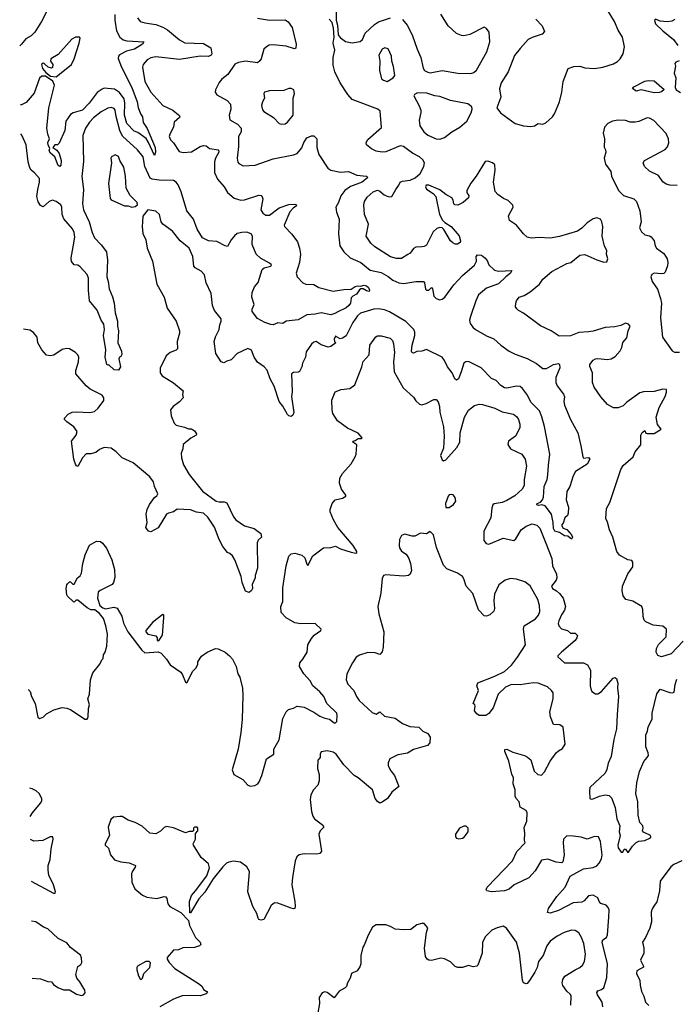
# Model space of a CAD drawing. Extents: x 2143765 to 2212931, y 878955 to 1017455.
# Tile 200 of 256: x 2143770 to 2149249, y 976287 to 984500. Entities that reach past the tile are written whole.
import ezdxf

# ---------------------------------------------------------------- set-up
doc = ezdxf.new("R2010")
doc.units = 0

msp = doc.modelspace()

# ---------------------------------------------------------------- linework, layer by layer
at = {"layer": '0CON20XD'}
for points in [[(2148035, 983608.1), (2148065, 983614.2), (2148095, 983633.3), (2148135, 983628.5), (2148159.4, 983640.6), (2148215, 983690.8), (2148233.3, 983715), (2148273.6, 983815), (2148293.5, 983895), (2148305.8, 983984.2), (2148347, 984093), (2148395, 984108.8), (2148445, 984111.2), (2148485, 984098), (2148565, 984092.9), (2148635, 984102.9), (2148725, 984132.5), (2148758.7, 984151.3), (2148780.8, 984175), (2148804, 984215), (2148815.7, 984275), (2148798.6, 984355), (2148763.9, 984413.9), (2148732.9, 984485), (2148672.2, 984585)], [(2143997.8, 984572.2), (2143953.7, 984485), (2143896.8, 984395), (2143865.3, 984365), (2143820.4, 984339.6), (2143786.6, 984295), (2143770.4, 984281.4)], [(2144564.8, 984544.8), (2144564.4, 984495), (2144578.6, 984408.6), (2144605, 984355.5), (2144635, 984331.3), (2144664.3, 984324.3), (2144807.5, 984315), (2144793.8, 984295), (2144729.2, 984255), (2144662.9, 984237.1), (2144604.1, 984205.9), (2144593.5, 984195), (2144592.3, 984177.7), (2144618.5, 984105), (2144706.5, 983935), (2144750.4, 983815), (2144758.5, 983768.5), (2144777.5, 983715), (2144795, 983688.8), (2144801.9, 983641.9), (2144835, 983592.9), (2144899.4, 983435), (2144904.1, 983395.9), (2144895, 983367.5), (2144846.2, 983476.2), (2144825, 983508.8), (2144755, 983558), (2144725, 983571.2), (2144665, 983634.2), (2144646.1, 983705), (2144648.2, 983805), (2144641.2, 983841.2), (2144604.1, 983894.1), (2144560.8, 983920.8), (2144475, 983928.5), (2144458.1, 983921.9), (2144417.6, 983892.4), (2144350.9, 983805), (2144295, 983746.1), (2144217.1, 983722.9), (2144195, 983710.5), (2144156.2, 983655), (2144146.7, 983575), (2144098.8, 983471.2), (2144085, 983457.5), (2144065, 983457.5), (2144046.7, 983435), (2144080.5, 983410.5), (2144098.5, 983385), (2144115.4, 983325), (2144113, 983287), (2144106, 983275), (2144092.5, 983285), (2144065, 983356.7), (2144027.9, 983387.9), (2144017.5, 983405), (2144023.3, 983425), (2144007.5, 983455), (2144005.7, 983475), (2144017.8, 983505), (2144004.3, 983544.3), (2143996.8, 983595), (2144014.4, 983765), (2144060, 983955), (2144046.6, 983986.6), (2143985, 984030), (2143955, 984028.1), (2143935, 984012.9), (2143891.8, 983888.2), (2143825, 983809.5), (2143785, 983790.9), (2143777.1, 983789.5)], [(2144752, 984515), (2144774.5, 984484.5), (2144813.5, 984473.5), (2144905, 984460), (2144965, 984437.1), (2145005, 984415.4), (2145105, 984332.2), (2145147.9, 984307.9), (2145305, 984301.2), (2145366.2, 984265), (2145372.5, 984215), (2145367.5, 984205), (2145345, 984192.9), (2145275, 984196.7), (2145105, 984168.8), (2144905, 984189.6), (2144865, 984180.9), (2144835, 984166.5), (2144800, 984125), (2144794.3, 984104.3), (2144813.6, 983985), (2144865, 983894.3), (2144964.2, 983785), (2145047.1, 983745), (2145096.8, 983706.8), (2145106, 983695), (2145103.3, 983685), (2145060, 983645), (2145052.5, 983605), (2145022.5, 983545), (2145018.6, 983525), (2145028.3, 983498.3), (2145053.4, 983473.4), (2145101.9, 983401.9), (2145135, 983393.3), (2145205, 983399.2), (2145275, 983443.5), (2145305, 983451.9), (2145325, 983447.1), (2145355, 983424.5), (2145428.8, 983415), (2145431.4, 983395), (2145403.7, 983346.3), (2145396, 983315), (2145396.7, 983225), (2145420.3, 983170.3), (2145476.4, 983105), (2145505, 983060), (2145560.3, 983010.3), (2145615, 982995.6), (2145645, 982998.9), (2145765, 983035.6), (2145785, 983033.1), (2145793.9, 983023.9), (2145798.2, 983005), (2145781.4, 982915), (2145800, 982885), (2145825, 982868.5), (2145855, 982870.4), (2145935, 982931.8)], [(2145755, 984512.7), (2145855, 984495.6), (2145985, 984498.8), (2146011.7, 984481.7), (2146043.8, 984435), (2146078, 984295), (2146075, 984262.5), (2146063, 984257), (2145995, 984280), (2145885, 984290.3), (2145852.8, 984287.2), (2145828.6, 984275), (2145806.9, 984253.1), (2145784.2, 984175), (2145775, 984156.7), (2145755, 984140), (2145655, 984153.6), (2145595, 984144.4), (2145565, 984130), (2145507, 984043), (2145456.8, 984003.2), (2145434.6, 983975.4), (2145404, 983915), (2145402, 983895), (2145414.5, 983874.5), (2145501.2, 983825), (2145530, 983795), (2145531.4, 983755), (2145517.5, 983705), (2145524.5, 983664.5), (2145588.3, 983628.3), (2145619.4, 983595), (2145618.2, 983565), (2145595.5, 983525), (2145596.3, 983443.7), (2145584.4, 983345), (2145591.3, 983311.3), (2145599.7, 983299.7), (2145635, 983280.8), (2145735, 983285.6), (2145885, 983339.1), (2146055, 983372.5), (2146086.2, 983385), (2146125, 983430), (2146141.2, 983475), (2146165, 983514.3), (2146205, 983530.5), (2146225, 983531.9), (2146250, 983505), (2146250, 983435), (2146266.4, 983375), (2146340.7, 983260.7), (2146365, 983244.3), (2146448.3, 983228.3), (2146515, 983234.6), (2146583.4, 983203.4), (2146665, 983194), (2146674, 983185), (2146628.1, 983145), (2146531.3, 983108.7), (2146484.2, 983075), (2146448.7, 983031.3), (2146430, 982975), (2146409.2, 982935), (2146412.5, 982895), (2146435.8, 982835), (2146431.4, 982715), (2146442.5, 982615), (2146474.2, 982565), (2146528, 982515), (2146615.3, 982475.3), (2146695, 982411.5), (2146785, 982390.4), (2146845, 982359.1), (2146885, 982328.2), (2146935, 982304.6), (2146975, 982298.8), (2147075, 982316.4), (2147140, 982315), (2147149.2, 982305), (2147155, 982253.3), (2147165, 982243.8), (2147185, 982244), (2147206.1, 982266.1), (2147213.9, 982253.9), (2147226.9, 982195), (2147245, 982174.3), (2147274.4, 982164.4), (2147295, 982169.4), (2147318.1, 982185), (2147392, 982288), (2147464.7, 982365.3), (2147566.2, 982453.8), (2147581.9, 982485), (2147578.7, 982525), (2147591.2, 982538.8), (2147622, 982535), (2147651.2, 982515), (2147671.2, 982491.2), (2147684, 982455), (2147731.7, 982411.7), (2147765, 982402.2), (2147877.5, 982407.5), (2147866.2, 982385), (2147825.5, 982354.5), (2147765, 982295.7), (2147665, 982261.5), (2147598.1, 982205), (2147575, 982156.2), (2147532.2, 982025), (2147524.3, 981995), (2147529.4, 981965), (2147550.6, 981935), (2147574.2, 981915), (2147663.8, 981863.8), (2147727.3, 981837.3), (2147785, 981784.3), (2147854.7, 981734.7), (2147905, 981710), (2148005, 981674.4), (2148082.7, 981632.7), (2148135, 981590.5), (2148165, 981590), (2148225, 981623.1), (2148265, 981633.3), (2148273.9, 981623.9), (2148277.1, 981595), (2148244.6, 981515.4), (2148244.4, 981475), (2148255.6, 981445), (2148307.9, 981377.9), (2148315.6, 981355), (2148310, 981315), (2148314.5, 981285), (2148365.4, 981165.4), (2148426.1, 981053.9), (2148453.3, 980945), (2148467.5, 980855), (2148475, 980842.5), (2148515, 980847.5), (2148526.2, 980835), (2148505, 980792), (2148408.3, 980731.7), (2148388.8, 980695), (2148360, 980605), (2148336.7, 980565), (2148330, 980495), (2148348.8, 980435), (2148346.4, 980383.6), (2148340, 980365), (2148320, 980345), (2148305, 980300), (2148290, 980285), (2148305, 980260), (2148336.6, 980246.6), (2148375, 980203.8), (2148382, 980185), (2148375, 980167.5), (2148345, 980192), (2148315, 980195.8), (2148275, 980222), (2148235, 980234.5), (2148224.8, 980255), (2148221.9, 980305), (2148206.1, 980376.1), (2148153.8, 980443.8), (2148127.6, 980452.4), (2148102.5, 980447.5), (2148085, 980452.5), (2148086.8, 980463.2), (2148115, 980475.7), (2148132.9, 980495), (2148141.7, 980518.3), (2148147.3, 980605), (2148170, 980665), (2148177.3, 980702.7), (2148181.2, 980785), (2148194.6, 980875), (2148148, 981108), (2148127.4, 981187.4), (2148106.2, 981236.2), (2148035, 981310), (2148007.9, 981367.9), (2147965, 981423.5), (2147945, 981439.2), (2147915, 981442.9), (2147835, 981426.5), (2147815, 981430.6), (2147785, 981449.3), (2147745, 981489.2), (2147706.2, 981506.2), (2147619.5, 981595), (2147515, 981648.1), (2147492.7, 981647.3), (2147475, 981633.8), (2147453, 981563), (2147430.6, 981505), (2147415, 981492), (2147401.1, 981505), (2147378.8, 981555), (2147338.9, 981605), (2147315, 981657.5), (2147294.1, 981684.1), (2147165, 981749.4), (2147125, 981734.5), (2147085, 981732.2), (2147055, 981719.1), (2147045, 981722.2), (2147040, 981735), (2147046.2, 981785), (2147068, 981865), (2147066.7, 981895), (2147058.5, 981915), (2146993.1, 981983.1), (2146855, 982063), (2146815, 982080.2), (2146765, 982087.3), (2146725.2, 982084.8), (2146615, 982052.7), (2146589, 982031), (2146548.9, 981975), (2146495, 981864.4), (2146465, 981843.5), (2146445, 981839.4), (2146405, 981860.8), (2146393.6, 981836.4), (2146397.1, 981817.1), (2146406.7, 981805), (2146365, 981775.3), (2146345, 981768.8), (2146285, 981788.9), (2146245, 981816), (2146225, 981810), (2146206.1, 981793.9), (2146160.5, 981729.5), (2146155.8, 981685), (2146130, 981635), (2146124.4, 981605), (2146105.5, 981564.5), (2146095, 981559.2), (2146055, 981558.6), (2146039.2, 981545), (2146043.4, 981396.6), (2146037.1, 981357.1), (2146057.1, 981222.9), (2146048.8, 981201.2), (2146035, 981191.2), (2146015, 981196), (2146005, 981206), (2145965.9, 981275.9), (2145936, 981316), (2145894, 981444), (2145860.5, 981505), (2145835, 981576.7), (2145810, 981605), (2145755, 981643.3), (2145726, 981685), (2145703.9, 981743.9), (2145675, 981758.8), (2145583.5, 981716.5), (2145535, 981663.8), (2145498.3, 981651.7), (2145475, 981636.7), (2145450, 981645), (2145406, 981715), (2145391.9, 981815), (2145403.1, 981855), (2145435.4, 981914.6), (2145440.5, 981955), (2145451.9, 981985), (2145450, 982005), (2145395, 982073.3), (2145378, 982115), (2145367.1, 982215), (2145325.5, 982305), (2145311.4, 982371.4), (2145285, 982402.9), (2145235, 982431.4), (2145223.8, 982443.8), (2145214.5, 982525), (2145184.5, 982595), (2145110.6, 982655), (2145045, 982735.6), (2144963.4, 982793.4), (2144952, 982815), (2144936.2, 982875), (2144905, 982903.8), (2144840, 982915), (2144798.3, 982861.7), (2144796.2, 982815)], [(2149305, 979315.7), (2149205, 979211.5), (2149125.6, 979185.6), (2149095.5, 979195.5), (2149081.9, 979225), (2149084.4, 979255), (2149101.5, 979288.5), (2149165, 979353.3), (2149166.2, 979415), (2149135, 979441.2), (2149055, 979450), (2148995, 979476.2), (2148981.7, 979491.7), (2148970.9, 979520.9), (2148969.5, 979579.5), (2148960, 979605), (2148885, 979649.4), (2148827.5, 979665), (2148805, 979693.3), (2148795.6, 979735), (2148798.9, 979775), (2148845, 979878.6), (2148885.8, 979935), (2148886.7, 979975), (2148877.7, 979987.7), (2148845, 979993.3), (2148775, 980033.8), (2148752.5, 980065), (2148718.6, 980185), (2148690.8, 980245), (2148675, 980310), (2148660.7, 980340.7), (2148667, 980423), (2148695, 980472.5), (2148785, 980749.4), (2148805, 980780.9), (2148888.9, 980855), (2148905.7, 980895), (2148951.4, 980955), (2148954, 981034), (2148965, 981055.8), (2148985, 981072.5), (2148995, 981052.5), (2149005, 981047.5), (2149065, 981047.5), (2149122.5, 981085), (2149093.1, 981123.1), (2149080, 981185), (2149105.8, 981265), (2149156.7, 981356.7), (2149167.3, 981392.7), (2149166.2, 981415), (2149135, 981418.5), (2149065, 981399.6), (2148974.5, 981395.5), (2148945, 981387.5), (2148835, 981310.8), (2148805, 981279.2), (2148765, 981261.2), (2148725, 981261.2), (2148675, 981291.2), (2148620, 981355), (2148563.8, 981435), (2148550, 981475), (2148548.8, 981555), (2148526.1, 981606.1), (2148526.2, 981625), (2148555, 981658.8), (2148575, 981670.8), (2148595, 981674.2), (2148675, 981665.8), (2148705, 981672), (2148739.7, 981690.3), (2148780.9, 981739.1), (2148794.3, 981765), (2148803.3, 981806.7), (2148835, 981847.5), (2148845.9, 981904.1), (2148863.3, 981945), (2148850.7, 981960.7), (2148825, 981967.5), (2148785, 981948.8), (2148735, 981938.9), (2148655, 981933.6), (2148555, 981902.1), (2148515, 981897.5), (2148435, 981889.6), (2148365, 981863.6), (2148271.5, 981861.5), (2148205.7, 981905.7), (2148115.9, 981945.9), (2147975, 982051.2), (2147932.5, 982075), (2147917, 982087), (2147907.5, 982105), (2147910, 982135), (2147916.7, 982155), (2147938.8, 982185), (2147979.8, 982200.2), (2148030.3, 982229.7), (2148106.7, 982295), (2148135.7, 982335), (2148209.9, 982400.1), (2148335, 982465.4), (2148368, 982475), (2148445, 982535.4), (2148485, 982540.4), (2148585, 982496.2), (2148645, 982477.5), (2148668.8, 982481.2), (2148676.2, 982505), (2148666.7, 982545), (2148670, 982575), (2148650.9, 982610.9), (2148630, 982695), (2148635.8, 982775), (2148628, 982815), (2148615, 982836.7), (2148585, 982846.2), (2148555, 982840), (2148505, 982806), (2148459.5, 982760.5), (2148425, 982736.2), (2148275, 982692.1), (2148195, 982678.5), (2148105.4, 982684.6), (2148036.4, 982676.4), (2148005, 982686.7), (2147975, 982713.3), (2147915.7, 982785.7), (2147856.4, 982826.4), (2147848.8, 982865), (2147886.2, 982935), (2147883.6, 982953.6), (2147845, 982991.2), (2147807.3, 983007.3), (2147760.9, 983040.9), (2147738.3, 983068.3), (2147724.5, 983145), (2147736.2, 983245), (2147735, 983290), (2147715, 983306.7), (2147675, 983320), (2147655, 983316.7), (2147577.5, 983195), (2147534.6, 983135.4), (2147500.8, 983075), (2147500, 983055), (2147517.5, 983035), (2147513.6, 983015), (2147470, 982975), (2147425, 982953.2), (2147401.4, 982955), (2147392.2, 982965), (2147385.8, 982995.8), (2147375, 983013.3), (2147325, 983041.2), (2147275, 983081.2), (2147185, 983121.2), (2147161.2, 983118.8), (2147156.2, 983105), (2147165, 983086.2), (2147220, 983050), (2147241.4, 983025), (2147273.8, 982875), (2147298.2, 982828.2), (2147317.4, 982807.4), (2147371.2, 982775), (2147436, 982696), (2147449.4, 982655), (2147445, 982641.2), (2147422.7, 982627.3), (2147405, 982627.5), (2147385, 982637.5), (2147365, 982656.2), (2147309.4, 982749.4), (2147294, 982764), (2147275, 982768), (2147250.3, 982759.7), (2147220.2, 982729.8), (2147165, 982618), (2147145, 982607.5), (2147126.1, 982606.1), (2147075, 982602.5), (2147055, 982592.5), (2147027.7, 982552.3), (2147009.7, 982540.3), (2146955, 982509.4), (2146915, 982508.5), (2146865, 982522.7), (2146734.7, 982604.7), (2146701.4, 982635), (2146661.4, 982695), (2146681.1, 982795), (2146647.8, 982875), (2146641.5, 982955), (2146647.4, 982982.6), (2146668.9, 983021.1), (2146720, 983065), (2146755, 983078.5), (2146775, 983071.2), (2146810.5, 983040.5), (2146835, 983027.8), (2146855, 983021.4), (2146874.3, 983025.7), (2146908.1, 983085), (2146935, 983118.8), (2146946, 983145), (2146965, 983154.4), (2147027.2, 983162.8), (2147068.8, 983181.2), (2147112.3, 983217.7), (2147142.2, 983275), (2147148.5, 983305), (2147135, 983332.5), (2147105, 983357.1), (2147046.4, 983386.4), (2147006.4, 983416.4), (2146973.6, 983443.6), (2146945, 983447.5), (2146825, 983399.2), (2146795, 983394.2), (2146745, 983404), (2146705, 983422), (2146663.3, 983455), (2146660, 983475), (2146675, 983500), (2146788.8, 983601.2), (2146777.3, 983737.3), (2146757.5, 983755), (2146545, 983833.8), (2146507, 983877), (2146445, 983973.3), (2146399.4, 984065), (2146385, 984120), (2146385.6, 984185), (2146400, 984245), (2146386.8, 984303.2), (2146394.2, 984355), (2146388.3, 984428.3), (2146376.2, 984476.2), (2146351.2, 984505)], [(2146412, 984565), (2146410, 984495), (2146423.3, 984455), (2146427.5, 984375), (2146445, 984352.5), (2146488.8, 984318.8), (2146545, 984306.9), (2146612.1, 984317.9), (2146631.4, 984335), (2146652.6, 984387.4), (2146729.8, 984460.2), (2146765, 984483.5), (2146865, 984516)], [(2146965, 984500.9), (2147002.1, 984455), (2147046.1, 984375), (2147086.9, 984255), (2147118.2, 984185), (2147136.4, 984096.4), (2147147.4, 984077.4), (2147175, 984061.1), (2147195, 984056.9), (2147295, 984077.3), (2147426.8, 984053.2), (2147535, 984051.4), (2147559.5, 984060.5), (2147581.3, 984078.7), (2147668.8, 984231.2), (2147694, 984315), (2147687.5, 984395), (2147665.7, 984425.7), (2147645, 984437.1), (2147525, 984377.1), (2147475, 984365.7), (2147457.9, 984367.9), (2147413.8, 984385), (2147345, 984448), (2147285, 984546.7)], [(2148076.9, 984505), (2148129.8, 984449.8), (2148149.1, 984400.9), (2148129.8, 984380.2), (2148045, 984352.5), (2148013.8, 984335), (2147945, 984261.2), (2147899.7, 984200.3), (2147845, 984066), (2147786.3, 983973.7), (2147774.4, 983924.4), (2147784.3, 983855), (2147751.2, 983765), (2147782.1, 983722.1), (2147905, 983634.5), (2147975, 983613.5), (2148035, 983608.1)], [(2149237.3, 984502.7), (2149211.4, 984488.6), (2149175, 984480.9), (2149115, 984487.1), (2149075, 984503.3), (2149066.7, 984495), (2149075.8, 984465), (2149135, 984408.5), (2149225.6, 984335.6), (2149261.5, 984285)], [(2144075, 984024.3), (2144201.4, 984125), (2144225.6, 984175), (2144266.7, 984305), (2144276.2, 984345), (2144270, 984355), (2144235, 984354.2), (2144205, 984336.9), (2144090.8, 984209.2), (2144031.2, 984175), (2144026.2, 984155), (2144047.5, 984125), (2144045, 984101.2), (2144035, 984096.2), (2144007.5, 984105), (2143975, 984135.7), (2143965, 984136.9), (2143952.3, 984127.7), (2143962, 984092), (2143988.9, 984058.9), (2144028.8, 984028.8), (2144075, 984024.3)], [(2146835, 983984.2), (2146886.1, 984013.9), (2146900, 984035), (2146888.7, 984108.7), (2146874.3, 984155), (2146872, 984195), (2146845, 984257.5), (2146816.1, 984266.1), (2146794.2, 984255), (2146766.9, 984205), (2146774, 984155), (2146772.5, 984075), (2146787.8, 984007.8), (2146804.4, 983994.4), (2146835, 983984.2)], [(2149272.2, 984157.8), (2149243.8, 984145), (2149236.2, 984135), (2149242.5, 984112.5), (2149230, 984055), (2149245.3, 984015), (2149240, 983935), (2149248.1, 983915), (2149282.6, 983892.6)], [(2145957.7, 983627.7), (2145985, 983632), (2146005, 983646.2), (2146052, 983705), (2146052, 983845), (2146063.3, 983885), (2146056.7, 983915), (2146036.4, 983926.4), (2146015, 983926.7), (2145975, 983908.8), (2145855.9, 983905.9), (2145814.2, 983895.8), (2145808, 983885), (2145814.2, 983845), (2145795.7, 983814.3), (2145787.1, 983785), (2145795, 983748.8), (2145806.2, 983735), (2145888, 983685), (2145935, 983634), (2145957.7, 983627.7)], [(2149065, 983889.2), (2148955, 983914), (2148915, 983903.3), (2148883.3, 983925), (2148895, 983940), (2148985, 983986.2), (2149015, 983992.5), (2149065, 983990), (2149147.5, 983917.5), (2149125, 983897.5), (2149105, 983894), (2149065, 983889.2)], [(2147275, 983504.4), (2147315, 983518.6), (2147375, 983564.2), (2147443.8, 983605), (2147501.2, 983655), (2147537.3, 983722.7), (2147546.2, 983755), (2147543.3, 983773.3), (2147508.8, 983798.8), (2147365, 983825.8), (2147275, 983860.8), (2147235, 983866.2), (2147168.3, 983888.3), (2147089.3, 983890.7), (2147063.6, 983876.4), (2147057.5, 983865), (2147102.7, 983782.7), (2147116.2, 983745), (2147118, 983725), (2147102.3, 983662.3), (2147110, 983615), (2147142.5, 983565), (2147176.8, 983536.8), (2147245, 983505.6), (2147275, 983504.4)], [(2145935, 982931.8), (2146015, 982957.5), (2146065, 982960.8), (2146080, 982955), (2146076.3, 982943.7), (2146055, 982930.8), (2146025, 982897.5), (2145977.5, 982785), (2145978.9, 982775), (2146041.2, 982711.2), (2146087.6, 982647.6), (2146105.7, 982595), (2146111.9, 982545), (2146103.9, 982473.9), (2146076.7, 982385), (2146086.4, 982356.4), (2146132.5, 982305), (2146157, 982293), (2146225, 982292.5), (2146265, 982267.5), (2146386.4, 982236.4), (2146475, 982249.6), (2146535, 982251.2), (2146568.9, 982275), (2146591.5, 982281.5), (2146615, 982277.8), (2146645, 982286.2), (2146665, 982279.5), (2146680.6, 982265), (2146690, 982245), (2146686.4, 982233.6), (2146665, 982237.1), (2146635, 982255.6), (2146615.9, 982254.1), (2146605, 982246), (2146580.6, 982209.4), (2146550, 982195), (2146535, 982180), (2146530, 982135), (2146516.7, 982115), (2146495, 982097.5), (2146425, 982064), (2146400.9, 982049.1), (2146365, 982039.4), (2146285, 982054.4), (2146235, 982042.5), (2146165, 982038), (2146095, 981996.2), (2145995, 981986), (2145965, 981966.7), (2145925, 981972.5), (2145883.9, 981956.1), (2145865, 981957.1), (2145815, 981975.5), (2145755, 982008.9), (2145710.5, 982065), (2145710, 982085), (2145726.5, 982125), (2145708, 982185), (2145708.7, 982225), (2145729.5, 982270.5), (2145761.2, 982308.8), (2145793.2, 982416.8), (2145809.8, 982430.2), (2145865, 982443.6), (2145870.8, 982455), (2145855, 982470.6), (2145780.2, 982510.2), (2145743.1, 982545), (2145709.6, 982625), (2145712.9, 982695), (2145702, 982715), (2145666.5, 982726.5), (2145625, 982724.7), (2145585, 982716.2), (2145561.7, 982698.2), (2145535, 982664.2), (2145505, 982609.2), (2145485, 982613.3), (2145415, 982651.1), (2145345, 982655.5), (2145295, 982679.6), (2145251.8, 982751.8), (2145221.1, 982835), (2145165.9, 982905.9), (2145118.7, 983065), (2145092.1, 983122.1), (2145074.6, 983145), (2145055, 983158.6), (2144932.8, 983162.8), (2144875, 983169.3), (2144858.1, 983178.1), (2144815.9, 983275), (2144801.2, 983355), (2144752.1, 983415), (2144628.2, 983528.2), (2144605.6, 983575), (2144574, 983694), (2144568.2, 983745), (2144559.6, 983759.6), (2144535, 983766.5), (2144505, 983760.9), (2144449.6, 983730.4), (2144387.6, 983682.4), (2144351.5, 983645), (2144320.6, 983595), (2144298.5, 983535), (2144302, 983318), (2144288, 983192), (2144303.6, 983085), (2144295.4, 982965), (2144302.5, 982915), (2144350.7, 982815), (2144374.7, 982725), (2144395, 982679.2), (2144450.9, 982620.9), (2144493.8, 982563.8), (2144502.9, 982495), (2144497.5, 982355), (2144509.4, 982315), (2144516.2, 982255), (2144545, 982187.5), (2144557.5, 982135), (2144565.8, 982055), (2144585.6, 981985), (2144585.7, 981945), (2144595.8, 981905), (2144590, 981805), (2144621.2, 981735), (2144623, 981707), (2144615, 981690), (2144602.5, 981685), (2144598.3, 981671.7), (2144611.2, 981605), (2144595, 981577.5), (2144558.3, 981578.3), (2144515, 981620), (2144505, 981617.5), (2144497.5, 981625), (2144482.5, 981685), (2144489.2, 981745), (2144470.8, 981865), (2144476.7, 981915), (2144471.3, 981961.3), (2144451.1, 981995), (2144417.6, 982077.6), (2144354, 982155), (2144344.8, 982244.8), (2144343.3, 982345), (2144333.2, 982375), (2144275, 982440), (2144255, 982451.9), (2144225, 982456.7), (2144202.7, 982482.7), (2144200, 982515), (2144215.5, 982605), (2144230.4, 982685), (2144225.5, 982725), (2144210.8, 982755), (2144138.3, 982838.3), (2144124.7, 982875), (2144122.2, 982935), (2144113.1, 982955), (2144075, 982984.5), (2144045, 982994.4), (2144015, 982983.3), (2143965, 982938.8), (2143945, 982950.8), (2143925, 982980.8), (2143913.6, 983025), (2143920.8, 983085), (2143937.1, 983145), (2143935.6, 983175), (2143895, 983222.5), (2143865, 983246.2), (2143854.5, 983264.5), (2143841.9, 983315), (2143824.2, 983455), (2143788.3, 983538.3), (2143780.4, 983547.5)], [(2149255, 983116.9), (2149195, 983119.1), (2149165, 983129.1), (2149137.3, 983147.3), (2149100.8, 983200.8), (2149025, 983237.9), (2148983.1, 983275), (2148971.4, 983305), (2148984.2, 983325), (2149155, 983418.1), (2149175, 983438.8), (2149185, 983472.5), (2149184.5, 983505), (2149165, 983551.2), (2149060.3, 983660.3), (2149025, 983678.8), (2149005, 983682), (2148935, 983650), (2148905.8, 983644.2), (2148865, 983645.7), (2148825, 983660), (2148765, 983660.8), (2148715, 983654), (2148676.7, 983635), (2148650, 983605), (2148638, 983555), (2148650, 983505), (2148646.4, 983436.4), (2148658.8, 983415), (2148661.2, 983395), (2148646.2, 983345), (2148658, 983295), (2148702.9, 983235), (2148708.6, 983195), (2148767.1, 983075), (2148808.8, 983035), (2148895.5, 983005.5), (2148916, 982985), (2148943.1, 982905), (2148954.4, 982815), (2148942.5, 982765), (2148959.3, 982729.3), (2148985, 982705.6), (2149025, 982697.8), (2149039.1, 982689.1), (2149064.3, 982655), (2149072.5, 982615), (2149084, 982595), (2149145, 982550), (2149171.1, 982505), (2149177.7, 982475), (2149175, 982447.5), (2149155, 982394), (2149145, 982384.2), (2149125, 982380.8), (2149064.2, 982385.8), (2149044.3, 982375.7), (2149036, 982355), (2149046, 982315), (2149091.7, 982251.7), (2149115.8, 982175.8), (2149124, 982135), (2149117.6, 982012.4), (2149133.2, 981853.2), (2149215, 981736.7), (2149235, 981726.2), (2149275, 981727.5)], [(2144705, 982936.7), (2144735, 982942.5), (2144752.5, 982955), (2144750, 982975), (2144692.6, 983032.6), (2144657.8, 983095), (2144654.4, 983195), (2144639.7, 983269.7), (2144605.8, 983325), (2144595, 983360), (2144568.3, 983371.7), (2144537.5, 983355), (2144532, 983345), (2144536.4, 983306.4), (2144511.4, 983135), (2144525, 983010), (2144535, 982997.5), (2144645, 982946.2), (2144675, 982946.7), (2144705, 982936.7)], [(2144796.2, 982815), (2144791.2, 982775), (2144797.3, 982717.3), (2144822.5, 982665), (2144834.4, 982595), (2144877.5, 982485), (2144916, 982295), (2144977.1, 982185), (2145000, 982095), (2145075, 981986.2), (2145103.8, 981905), (2145103.8, 981885), (2145084, 981815), (2145086.7, 981755), (2145076.1, 981743.9), (2145025, 981723.8), (2144991.2, 981695), (2144943.6, 981593.6), (2144943.3, 981555), (2144958.3, 981528.3), (2145055, 981470), (2145133.3, 981405), (2145128.8, 981375), (2145133.3, 981345), (2145105, 981313.3), (2145050, 981275), (2145030, 981245), (2145033.8, 981195), (2145060, 981135), (2145075, 981117.5), (2145145, 981102.5), (2145178.3, 981088.3), (2145205, 981087.5), (2145229.3, 981069.3), (2145246.4, 981046.4), (2145242.5, 981035), (2145199.3, 981010.7), (2145134.4, 980955.6), (2145130.3, 980919.7), (2145118, 980885), (2145120.8, 980845), (2145136.8, 980786.8), (2145185.4, 980705.4), (2145296.2, 980566.2), (2145408.8, 980485), (2145435, 980477.5), (2145477.1, 980477.1), (2145498.8, 980468.8), (2145555, 980352), (2145575, 980327.1), (2145645, 980279.2), (2145727, 980257), (2145782.5, 980215), (2145786.7, 980185), (2145760.8, 980159.2), (2145752.3, 980137.7), (2145755.6, 979925), (2145735.8, 979865), (2145735.7, 979844.3), (2145710.7, 979789.3), (2145713.3, 979755), (2145705, 979737.5), (2145685, 979722.5), (2145653.3, 979733.3), (2145627.5, 979805), (2145617, 979857), (2145566.2, 979995), (2145545, 980026.7), (2145525, 980046.7), (2145505, 980056.7), (2145466.2, 980105), (2145434.4, 980165), (2145397, 980267), (2145339.5, 980349.5), (2145302.8, 980382.8), (2145245, 980393.2), (2145195, 980410.5), (2145083, 980417), (2145055, 980395.7), (2145012.5, 980385), (2144995.8, 980374.2), (2144925, 980262.5), (2144865, 980228), (2144845, 980232.5), (2144824, 980265), (2144833.8, 980305), (2144826.7, 980375), (2144833.9, 980413.9), (2144852.5, 980455), (2144895, 980513.3), (2144915, 980527.5), (2144922.5, 980545), (2144895, 980607.5), (2144885.6, 980645), (2144855, 980688.1), (2144716.2, 980805), (2144624.2, 980844.2), (2144575, 980896.7), (2144535, 980925.5), (2144475, 980930.8), (2144437.5, 980915), (2144405, 980891.2), (2144365, 980880), (2144325, 980878), (2144294.6, 980845.4), (2144255.9, 980774.1), (2144245, 980777.5), (2144235, 980793.3), (2144220.9, 980835), (2144204, 980985), (2144241.2, 981035), (2144248.8, 981065), (2144223.3, 981105), (2144163.3, 981145), (2144143.3, 981165), (2144143.3, 981175), (2144175, 981210), (2144207.5, 981225), (2144245, 981229.5), (2144355, 981223.3), (2144395, 981233.1), (2144425, 981260.8), (2144472, 981325), (2144473.8, 981345), (2144458.3, 981368.3), (2144358, 981418), (2144324, 981445), (2144240, 981545), (2144240, 981575), (2144262, 981645), (2144263.9, 981683.9), (2144255, 981703.3), (2144235, 981723.8), (2144185, 981753.3), (2144161.2, 981758.8), (2144125, 981750), (2144055, 981702), (2144025, 981696.2), (2143995, 981702.5), (2143953.8, 981745), (2143921.2, 981805), (2143915, 981852.5), (2143885, 981890), (2143855, 981910), (2143802.4, 981918.4)], [(2143843.2, 978911.8), (2143845, 978911.2), (2143859.2, 978895), (2143868.2, 978855), (2143899.5, 978795), (2143923.2, 978683.2), (2143935, 978670), (2143965, 978682), (2143995, 978709.2), (2144055, 978744), (2144125, 978762.5), (2144165, 978758.1), (2144195, 978745.6), (2144315, 978666), (2144333.8, 978666.2), (2144342, 978685), (2144343.8, 978755), (2144352, 978785), (2144340, 978835), (2144354, 978875), (2144361.2, 978995), (2144379.3, 979050.7), (2144440, 979125), (2144455, 979160), (2144467, 979173), (2144468.3, 979201.7), (2144483.3, 979225), (2144496.2, 979275), (2144503.3, 979375), (2144490, 979445), (2144470, 979505), (2144436.4, 979546.4), (2144397, 979577), (2144365, 979577.5), (2144332.5, 979595), (2144255, 979658.8), (2144243, 979657), (2144225, 979642.5), (2144220, 979645), (2144170.7, 979690.7), (2144163.6, 979703.6), (2144157.5, 979755), (2144162.5, 979785), (2144170, 979795), (2144185, 979810), (2144195, 979810), (2144215, 979792.5), (2144225, 979792.5), (2144252.5, 979845), (2144275, 979860), (2144286.4, 979883.6), (2144297, 979963), (2144317.5, 980035), (2144354.1, 980115.9), (2144410.7, 980149.3), (2144445, 980146.7), (2144462.5, 980135), (2144495, 980092.5), (2144540, 979995), (2144561.4, 979915), (2144563.9, 979846.1), (2144553.9, 979806.1), (2144541.7, 979788.3), (2144441.7, 979738.3), (2144426.4, 979723.6), (2144420, 979675), (2144440, 979615), (2144463, 979593), (2144485, 979586.7), (2144555, 979600), (2144585, 979592.5), (2144622.5, 979525), (2144636.2, 979465), (2144672.5, 979395), (2144790.7, 979240.7), (2144815, 979220), (2144925, 979227.5), (2144950, 979215), (2144996.1, 979166.1), (2145025, 979117.5), (2145115, 979056.7), (2145128.8, 979035), (2145153.9, 978973.9), (2145165, 978970), (2145213.9, 979066.1), (2145242.5, 979095), (2145257.5, 979125), (2145257.5, 979145), (2145288.3, 979191.7), (2145335, 979223.3), (2145405, 979253.8), (2145425, 979252), (2145483.8, 979225), (2145521.4, 979195), (2145545, 979165.7), (2145576.1, 979105), (2145590.4, 979045), (2145606.2, 979015), (2145630, 978925), (2145632.1, 978865), (2145627.8, 978662.2), (2145616.1, 978553.9), (2145593.5, 978415), (2145544.2, 978244.2), (2145556.7, 978205), (2145631.7, 978161.7), (2145673.5, 978115), (2145695, 978107.5), (2145733.6, 978113.6), (2145757.5, 978125), (2145767.7, 978142.3), (2145790, 978195), (2145830, 978335), (2145891.2, 978375), (2145890, 978415), (2145935, 978492.5), (2145965, 978672.5), (2145994.5, 978725.5), (2146013.6, 978746.4), (2146055, 978756), (2146086.4, 978773.6), (2146145, 978766.5), (2146225.3, 978725.3), (2146275, 978691.8), (2146315, 978672.9), (2146355, 978664.2), (2146395, 978634.2), (2146405.9, 978634.1), (2146416.2, 978645), (2146420, 978695), (2146415.8, 978715), (2146334, 978795), (2146308.1, 978855), (2146275, 978894.3), (2146217.5, 978945), (2146193.1, 978985), (2146140, 979045), (2146106.2, 979105), (2146107.5, 979135), (2146133.3, 979165), (2146168, 979225), (2146175.7, 979285), (2146205, 979338.8), (2146226, 979365), (2146283.8, 979405), (2146286.7, 979415), (2146235, 979463.8), (2146115, 979462), (2146065, 979470), (2145995, 979510), (2145953.3, 979555), (2145950, 979605), (2145966.1, 979646.1), (2145965, 979760), (2145994.4, 979945), (2146015.5, 980024.5), (2146036.3, 980043.7), (2146065, 980051.1), (2146125, 980032.5), (2146150, 980010), (2146165, 979957.5), (2146175, 979947.5), (2146215, 980026.7), (2146305, 980093.8), (2146365, 980097.5), (2146405, 980107.5), (2146447.3, 980087.3), (2146535, 980059.4), (2146575, 980051.2), (2146582.5, 980055), (2146583.3, 980065), (2146551.9, 980115), (2146425, 980263.8), (2146388.1, 980328.1), (2146362, 980395), (2146361.2, 980415), (2146376.7, 980465), (2146402.5, 980495), (2146465, 980508.8), (2146492.5, 980525), (2146492.5, 980535), (2146454.2, 980585), (2146440, 980635), (2146440.8, 980675), (2146463.8, 980715), (2146536.7, 980795), (2146570, 980855), (2146576.7, 980875), (2146582.5, 980955), (2146550, 980975), (2146552.5, 980985), (2146570.7, 980989.3), (2146595, 981006), (2146622.5, 981007.5), (2146626.7, 981013.3), (2146595, 981050), (2146504.3, 981094.3), (2146421.2, 981155), (2146384.4, 981214.4), (2146377.5, 981245), (2146374.3, 981325.7), (2146401.2, 981395), (2146453.9, 981416.1), (2146525, 981423.3), (2146565.8, 981454.2), (2146623.8, 981605), (2146635, 981650), (2146685.9, 981704.1), (2146691.2, 981785), (2146742.5, 981855), (2146757, 981863), (2146785, 981863.8), (2146860, 981845), (2146882, 981825), (2146890, 981795), (2146897.5, 981725), (2146890, 981645), (2146893.8, 981563.8), (2146970.2, 981430.2), (2147055, 981351.2), (2147075, 981320), (2147105, 981293.8), (2147125, 981288.8), (2147161.7, 981298.3), (2147225, 981333.3), (2147245, 981332.5), (2147261.7, 981311.7), (2147272.9, 981272.9), (2147274.5, 981225), (2147306.8, 981105), (2147313.2, 981025), (2147306.8, 980925), (2147282.5, 980865), (2147295, 980827.5), (2147305, 980821.2), (2147325, 980830), (2147417.6, 980932.4), (2147441.5, 980975), (2147446.4, 981055), (2147481.5, 981185), (2147516.1, 981243.9), (2147565, 981282), (2147605, 981294), (2147631.2, 981291.2), (2147735, 981258.5), (2147795, 981227.8), (2147889.7, 981209.7), (2147917.6, 981187.6), (2147932.5, 981165), (2147944.4, 981125), (2147944.2, 981095.8), (2147906.2, 981025), (2147850, 980985), (2147843.6, 980956.4), (2147865, 980920), (2147958.8, 980875), (2147987.1, 980835), (2147998.1, 980775), (2147980, 980665), (2147978.6, 980615), (2147963.1, 980585), (2147901.9, 980528.1), (2147835, 980488.9), (2147796.2, 980473.8), (2147729.1, 980460.9), (2147717.8, 980452.2), (2147708.9, 980425), (2147702.5, 980345), (2147644.2, 980235), (2147642.5, 980155), (2147661.8, 980131.8), (2147685, 980126.7), (2147805, 980176.5), (2147893.1, 980156.9), (2147909.8, 980170.2), (2147955, 980246), (2147995, 980275.8), (2148045, 980294.4), (2148086, 980285), (2148109.5, 980259.5), (2148161.1, 980135), (2148209.1, 980005), (2148217.1, 979945), (2148248.1, 979875), (2148251.2, 979845), (2148245, 979825.8), (2148207.9, 979775), (2148215.6, 979755), (2148248.9, 979735), (2148275.5, 979715), (2148304.5, 979675), (2148323.5, 979605), (2148316.4, 979575), (2148290.9, 979535), (2148269.6, 979485), (2148264.3, 979464.3), (2148268, 979445), (2148289.7, 979419.7), (2148340, 979405), (2148365, 979384), (2148405, 979383.8), (2148423.6, 979363.6), (2148420, 979345), (2148405, 979322), (2148292, 979225), (2148261.2, 979195), (2148261.2, 979185), (2148315, 979136), (2148475, 979134.2), (2148508.3, 979118.3), (2148534, 979075), (2148530, 978945), (2148535, 978920), (2148545, 978897.5), (2148575, 978876.7), (2148595, 978878), (2148625, 978897.5), (2148722.1, 979007.9), (2148735, 979013.8), (2148750, 979005), (2148761.2, 978965), (2148759.1, 978925), (2148767.5, 978855), (2148755.8, 978705.8)], [(2147355, 980430), (2147390, 980455), (2147408, 980485), (2147403.3, 980515), (2147385.8, 980535.8), (2147375, 980538.8), (2147355, 980536.2), (2147344.5, 980525.5), (2147323.8, 980465), (2147325, 980430), (2147355, 980430)], [(2148634.4, 976265), (2148628.9, 976305), (2148590.9, 976365), (2148585.6, 976385), (2148595, 976400), (2148625, 976409.4), (2148643.1, 976425), (2148668.3, 976511.7), (2148673.8, 976625), (2148630, 976805), (2148634.7, 976825.3), (2148665.3, 976844.7), (2148674.1, 976865.9), (2148685.2, 977015.2), (2148689.6, 977075), (2148680.6, 977095), (2148663.7, 977113.7), (2148618.3, 977128.3), (2148605.5, 977145), (2148595, 977176), (2148555, 977198.9), (2148515, 977190.6), (2148479.1, 977150.9), (2148460.6, 977139.4), (2148387.4, 977132.6), (2148265, 977068.9), (2148195, 977046.7), (2148173.8, 977053.8), (2148182, 977085), (2148252.4, 977187.6), (2148321.9, 977265), (2148363.3, 977356.7), (2148475, 977416.9), (2148555, 977429.2), (2148585, 977442.9), (2148605.7, 977465), (2148625, 977500), (2148628.9, 977535), (2148616.2, 977645), (2148600, 977685), (2148565, 977687.5), (2148505, 977663.8), (2148455, 977680), (2148389.3, 977690.7), (2148335, 977693.8), (2148308.8, 977665), (2148304.2, 977635), (2148314, 977535), (2148303.3, 977476.7), (2148295, 977467.5), (2148245, 977474), (2148177.3, 977497.3), (2148125, 977489.2), (2148070.8, 977399.2), (2148017.2, 977342.8), (2147895.8, 977285), (2147855, 977246.2), (2147815, 977234), (2147706.2, 977226.2), (2147667.5, 977235), (2147662, 977245), (2147672, 977265), (2147880.7, 977485), (2147918.8, 977561.2), (2147988.8, 977635), (2147981.4, 977655), (2147984.2, 977714.2), (2147978.8, 977761.2), (2148000.8, 977815), (2148003.6, 977883.6), (2147995, 977902.5), (2147945, 977932.5), (2147936.7, 977975), (2147912.5, 978002.5), (2147903.4, 978023.4), (2147904, 978075), (2147887.5, 978125), (2147891.2, 978175), (2147875.5, 978205.5), (2147852, 978315), (2147818.8, 978395), (2147817.5, 978412.5), (2147835, 978416), (2147885, 978390), (2147982.3, 978362.3), (2148008.3, 978348.3), (2148036, 978325), (2148062.7, 978232.7), (2148093.9, 978203.9), (2148125, 978197.5), (2148150, 978225), (2148196.7, 978315), (2148247.5, 978385), (2148265, 978402.5), (2148299.3, 978420.7), (2148321.7, 978458.3), (2148305, 978597.5), (2148277.1, 978617.1), (2148225, 978621.2), (2148200, 978685), (2148193.4, 978726.6), (2148220.8, 978835), (2148220.8, 978885), (2148208, 978905), (2148174.4, 978934.4), (2148096.4, 978966.4), (2148055, 978968.8), (2147945, 978951.1), (2147875, 978953.6), (2147825, 978932.9), (2147762.2, 978875), (2147720.9, 978759.1), (2147685, 978713.3), (2147660, 978695), (2147605, 978696.7), (2147585, 978710), (2147563.8, 978735), (2147570, 978775), (2147567.5, 978785), (2147553.8, 978795), (2147598.8, 978905), (2147585.8, 978945), (2147591.7, 978968.3), (2147735, 979024.3), (2147815, 979063.6), (2147873.3, 979115), (2147925, 979183.8), (2147990, 979285), (2147973.3, 979415), (2147978, 979445), (2148075, 979501.9), (2148097.6, 979532.4), (2148108.9, 979565), (2148107.8, 979615), (2148092.9, 979665), (2148029.1, 979779.1), (2147985, 979811.2), (2147914.3, 979834.3), (2147865, 979840), (2147820, 979825), (2147768, 979785), (2147732.4, 979707.6), (2147726.7, 979655), (2147731.7, 979588.3), (2147725, 979566.7), (2147694.3, 979535.7), (2147665, 979526), (2147645, 979526.7), (2147598.8, 979578.8), (2147550, 979715), (2147494.5, 979774.5), (2147476, 979835), (2147463.8, 979855), (2147424.2, 979884.2), (2147335, 979919.2), (2147305, 979951.2), (2147247.6, 980097.6), (2147223, 980203), (2147195, 980230), (2147165, 980212.5), (2147115, 980217.5), (2147067, 980193), (2147045, 980192.5)], [(2147045, 980192.5), (2146985, 980207.5), (2146955, 980197.5), (2146940, 980165), (2146936.7, 980115), (2146940, 980095), (2146957, 980067), (2146995, 980042.5), (2147015.8, 980005.8), (2147030, 979965), (2147040, 979905), (2147028.6, 979875), (2147013.3, 979865), (2146972, 979858), (2146825, 979868.9), (2146805, 979863.3), (2146795, 979840), (2146783.6, 979716.4), (2146759.2, 979605), (2146765.8, 979545), (2146807.5, 979395), (2146803.7, 979266.3), (2146794, 979226), (2146775, 979205.8), (2146735, 979219.4), (2146675, 979220.8), (2146605, 979198.1), (2146577.9, 979182.1), (2146545.8, 979135), (2146498.6, 979045), (2146494.3, 978994.3), (2146507.1, 978957.1), (2146558.8, 978905), (2146580, 978855), (2146602.6, 978822.6), (2146711.1, 978721.1), (2146745, 978708.6), (2146775, 978725.7), (2146815, 978689.4), (2146904.4, 978674.4), (2146965, 978628.8), (2147024.2, 978604.2), (2147099.5, 978599.5), (2147135, 978566.2), (2147176.4, 978546.4), (2147194, 978515), (2147192.3, 978467.7), (2147172.9, 978447.1), (2147055, 978413.8), (2147005, 978382.5), (2146925, 978369.4), (2146858.8, 978335), (2146845, 978300), (2146846, 978275), (2146865.6, 978235.6), (2146896.4, 978196.4), (2146933.3, 978105), (2146875, 978056.2), (2146838.8, 978005), (2146795, 977972), (2146775, 977966), (2146755, 977978.8), (2146735.8, 978005), (2146715, 978077.5), (2146595, 978177.5), (2146560, 978195), (2146474.4, 978284.4), (2146410, 978375), (2146385, 978390), (2146335, 978401.2), (2146285, 978392.5), (2146276.7, 978375), (2146277.5, 978345), (2146257, 978323), (2146256.2, 978255), (2146268, 978205), (2146269.3, 978150.7), (2146256.7, 978115), (2146222.7, 978077.3), (2146198.8, 978035), (2146194, 977995), (2146205.7, 977895), (2146217, 977857), (2146231.2, 977835), (2146296, 977785), (2146308.8, 977765), (2146276.7, 977735), (2146266.2, 977705), (2146288.8, 977565), (2146273.6, 977546.4), (2146250.7, 977539.3), (2146145, 977543.3), (2146102.5, 977535), (2146083.9, 977516.1), (2146068.8, 977485), (2146045.6, 977344.4), (2146040.8, 977285), (2146066, 977145), (2146070, 977105), (2146065, 977087.5), (2146055, 977084), (2146035, 977089.2), (2145925, 977132), (2145897.7, 977132.3), (2145869.5, 977110.5), (2145807.5, 976995), (2145785, 976988), (2145765, 976994), (2145759.2, 977005), (2145748.8, 977045), (2145714.2, 977104.2), (2145673.8, 977225), (2145688.8, 977395), (2145666.7, 977435), (2145613.9, 977473.9), (2145555, 977480), (2145515, 977473.3), (2145495, 977463.3), (2145465, 977433.3), (2145385, 977333.3), (2145316.1, 977223.9), (2145263.9, 977166.1), (2145195, 977050), (2145190, 977050), (2145187.5, 977145), (2145202.5, 977195), (2145236.1, 977233.9), (2145330.5, 977359.5), (2145353.3, 977425), (2145345, 977457.5), (2145285, 977512.5), (2145220, 977615), (2145217.5, 977625), (2145236.4, 977663.6), (2145238.3, 977711.7), (2145257.5, 977735), (2145257.5, 977755), (2145250, 977765), (2145230, 977765), (2145220, 977755), (2145220, 977735), (2145211.7, 977728.3), (2145185, 977727.5), (2145155, 977717.5), (2145055, 977760), (2144995, 977770), (2144977, 977763), (2144945, 977732.5), (2144905, 977710), (2144855, 977713.3), (2144793.6, 977773.6), (2144733.9, 977803.9), (2144675, 977823.3), (2144625, 977852.5), (2144605, 977852.5), (2144553, 977847), (2144531.7, 977828.3), (2144507.5, 977765), (2144520.8, 977695), (2144483, 977627), (2144483.3, 977615), (2144510.7, 977590.7), (2144528.8, 977535), (2144562.7, 977492.7), (2144615, 977476.2), (2144683.6, 977466.4), (2144737.5, 977445), (2144735, 977430), (2144711.7, 977398.3), (2144703.9, 977376.1), (2144707, 977307), (2144730.7, 977250.7), (2144795, 977196.7), (2144831.7, 977181.7), (2144915, 977170), (2144975, 977186.7), (2144990, 977185), (2144999.3, 977169.3), (2145007.5, 977125), (2145022.3, 977102.3), (2145115, 977052.5), (2145177.5, 976985), (2145187.5, 976945), (2145236.7, 976845), (2145276.7, 976805), (2145282.5, 976785), (2145270, 976775), (2145228.3, 976761.7), (2145131.7, 976758.3), (2145095, 976742.5), (2145055, 976737.5), (2145001.7, 976678.3), (2145000, 976665), (2145017.5, 976635), (2145066.2, 976585), (2145270, 976455), (2145293.3, 976435), (2145305, 976410), (2145332.5, 976395), (2145336.7, 976385), (2145325.8, 976374.2), (2145275, 976358), (2145195, 976361.2), (2145125, 976356.5), (2145055, 976329.8), (2144939.2, 976265)], [(2144925, 979320), (2144935, 979323.3), (2144962.5, 979367.5), (2144973.8, 979515), (2144972.5, 979532.5), (2144965, 979537.5), (2144880, 979475), (2144822.5, 979405), (2144823, 979393), (2144840, 979375), (2144905, 979361.2), (2144916.2, 979345), (2144917.5, 979325), (2144925, 979320)], [(2148755.8, 978705.8), (2148750.5, 978585), (2148727.9, 978495), (2148705.8, 978354.2), (2148680.9, 978299.1), (2148669.2, 978245), (2148654.2, 978215), (2148528, 978095), (2148523.3, 978065), (2148527.5, 978005), (2148538.8, 977998.8), (2148555, 978000), (2148607.2, 978022.8), (2148655, 978034.7), (2148688.8, 978028.8), (2148709.2, 978009.2), (2148737.8, 977927.8), (2148751.2, 977835), (2148778.9, 977775), (2148772.8, 977725), (2148781.2, 977695), (2148762, 977615), (2148765, 977592), (2148787.5, 977555), (2148802.5, 977555), (2148815, 977580), (2148825, 977580), (2148843.6, 977553.6), (2148850, 977555), (2148884, 977606), (2148915, 977636.7), (2148935, 977648.8), (2148985, 977654), (2149032.5, 977675), (2149037.5, 977685), (2149032.5, 977695), (2148975, 977723.3), (2148966.7, 977735), (2148972.5, 977755), (2148968.8, 977775), (2148944.4, 977804.4), (2148929.4, 977865), (2148928.9, 977975), (2148912, 978045), (2148918.5, 978135), (2148940.7, 978229.3), (2148976.7, 978313.3), (2149006.7, 978345), (2149016.1, 978363.9), (2149014.2, 978385), (2148993.5, 978435), (2148994.2, 978535), (2149009.4, 978565), (2149015, 978602.5), (2149047.1, 978665), (2149048.2, 978715), (2149085, 978876.2), (2149115, 978915.7), (2149195, 978886.9), (2149215.6, 978884.4), (2149229.5, 978890.5), (2149238.6, 978955), (2149251.7, 978998.3)], [(2143857.5, 977854.4), (2143876, 977885), (2143945, 977963.8), (2143955.8, 977985), (2143956, 978005), (2143934.3, 978044.3), (2143906.6, 978066.6), (2143874.3, 978084.3), (2143854.3, 978089.9)], [(2147435, 977666.7), (2147465, 977672.5), (2147479.3, 977680.7), (2147512.5, 977725), (2147512.5, 977755), (2147495, 977772.5), (2147475, 977772.5), (2147440, 977755), (2147406.7, 977705), (2147407.5, 977685), (2147415, 977672.5), (2147435, 977666.7)], [(2143864.8, 977315.2), (2144053.3, 977215), (2144065.5, 977214.5), (2144070, 977225), (2144053.6, 977283.6), (2144014.2, 977365), (2144007.5, 977405), (2144007.5, 977445), (2144025.8, 977495), (2144031.9, 977585), (2144050, 977665), (2144046.7, 977685), (2144025, 977684), (2143963.9, 977653.9), (2143889.3, 977649.3), (2143860.1, 977662.1)], [(2149295, 977482.9), (2149226.8, 977453.2), (2149204, 977435), (2149114, 977315), (2149108, 977235), (2149095.7, 977174.3), (2149085, 977142.5), (2149061.2, 977105), (2149046.1, 977083.9), (2149038.8, 977055), (2149042, 976975), (2149028.3, 976921.7), (2148992.9, 976845), (2148967.1, 976805), (2148978.9, 976755), (2148978.9, 976715), (2148948.9, 976655), (2148976, 976605), (2148974.1, 976595.9), (2148920, 976565), (2148916.2, 976545), (2148945.7, 976485.7), (2148946.4, 976446.4), (2148959.2, 976395), (2148978, 976355), (2148991.2, 976305), (2149018.1, 976278.1)], [(2143875.8, 976504.1), (2143945, 976499.5), (2144005, 976477.5), (2144035, 976474), (2144053.1, 976453.1), (2144087.8, 976427.8), (2144135, 976409.2), (2144185, 976408.1), (2144245, 976371.1), (2144285, 976360), (2144304.2, 976365.8), (2144315.8, 976384.2), (2144313.8, 976405), (2144272, 976475), (2144246, 976505), (2144238.8, 976535), (2144255, 976602.5), (2144279.7, 976620.3), (2144288.8, 976635), (2144286.7, 976675), (2144276.4, 976696.4), (2144195, 976760), (2144165, 976801.2), (2144092.5, 976835), (2144005, 976917.5), (2143969.3, 976929.3), (2143903.9, 976973.9), (2143869.3, 976980.4)], [(2147657.5, 976852.5), (2147630.8, 976805), (2147630, 976715), (2147593.8, 976615), (2147585, 976606.2), (2147555, 976600), (2147515, 976610), (2147465.9, 976594.1), (2147425, 976593.8), (2147405, 976601.2), (2147365, 976642), (2147315, 976667.1), (2147285, 976671.4), (2147205, 976652.5), (2147184.2, 976654.2), (2147168.8, 976665), (2147157.3, 976687.3), (2147146.7, 976755), (2147163.9, 976886.1), (2147176.7, 976925), (2147145, 976962.5), (2147125, 976962.5), (2147085, 976950), (2147035, 976912.5), (2146975, 976907.5), (2146903, 976913), (2146865, 976937.5), (2146825, 976950), (2146745, 976950), (2146715, 976930), (2146676.7, 976863.3), (2146645, 976780), (2146632.5, 976765), (2146616.2, 976695), (2146616.2, 976625), (2146609.5, 976600.5), (2146585, 976566.2), (2146538.8, 976545), (2146528, 976505), (2146504.1, 976465.9), (2146496.7, 976435), (2146485.9, 976424.1), (2146435, 976396.7), (2146395, 976342.5), (2146335.7, 976385.7), (2146315, 976390), (2146295, 976382.5), (2146270, 976345), (2146272.5, 976295), (2146258.8, 976215)], [(2148368.8, 976281.2), (2148372.5, 976355), (2148365, 976370), (2148335, 976396), (2148302.2, 976445), (2148297.5, 976465), (2148301.5, 976495), (2148317.9, 976522.1), (2148403.8, 976575), (2148445, 976594.3), (2148465, 976613.8), (2148482.5, 976645), (2148491.9, 976705), (2148476.5, 976795), (2148458.9, 976845), (2148434.5, 976884.5), (2148405, 976902.9), (2148375, 976905.6), (2148313.8, 976886.2), (2148255, 976856.9), (2148195, 976812.5), (2148167.8, 976775), (2148137.8, 976695), (2148098.9, 976645), (2148088.6, 976595), (2148069.4, 976555), (2148025, 976486), (2148005, 976460), (2147995, 976456.7), (2147975, 976466.7), (2147965, 976487.5), (2147940, 976715), (2147915.6, 976805), (2147831.7, 976921.7), (2147805, 976940), (2147755, 976926), (2147708.8, 976905), (2147657.5, 976852.5)], [(2144785, 976494.3), (2144795, 976504), (2144806.9, 976543.1), (2144856.7, 976595), (2144861.7, 976631.7), (2144850, 976645), (2144822.5, 976645), (2144754.4, 976605.6), (2144748, 976595), (2144747.1, 976575), (2144762.9, 976525), (2144775, 976500), (2144785, 976494.3)]]:
    msp.add_lwpolyline(points, dxfattribs=at)

doc.saveas('drawing.dxf')
